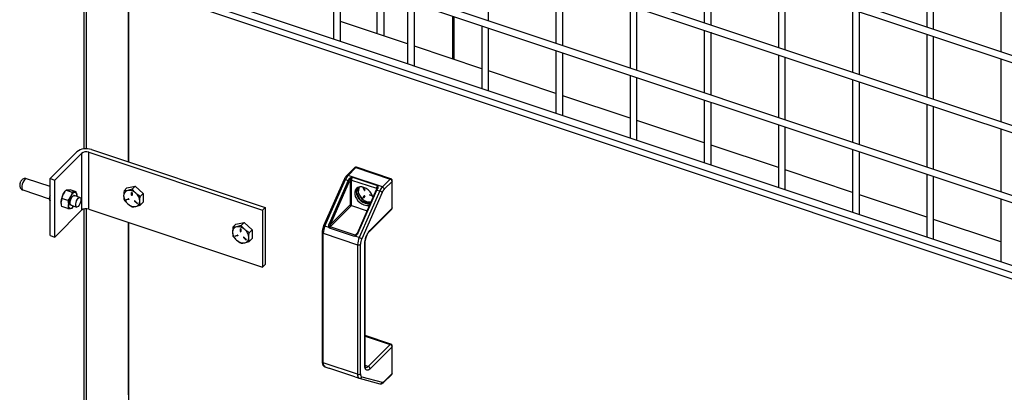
# Model space of a CAD drawing. Header units: inches. Extents: x 0.1 to 10.7, y 0.1 to 7.7.
# Tile 43 of 46: x 8.435 to 9.393, y 6.022 to 6.384. Entities that reach past the tile are written whole.
import ezdxf

# ---------------------------------------------------------------- set-up
doc = ezdxf.new("R2010")
doc.units = ezdxf.units.IN
doc.header["$MEASUREMENT"] = 0

msp = doc.modelspace()

# ---------------------------------------------------------------- linework, layer by layer
for p, q in [((8.49724, 7.31286), (8.49724, 6.25887)), ((8.49964, 6.25898), (8.49964, 7.31206)), ((8.54059, 7.29841), (8.54059, 6.24615)), ((10.02907, 6.14017), (8.54209, 6.63578)), ((8.5412, 6.62905), (10.02907, 6.13314)), ((10.02907, 6.07212), (8.54209, 6.56773)), ((8.5412, 6.561), (10.02907, 6.0651)), ((10.02907, 6.00408), (8.54209, 6.49969)), ((8.5412, 6.49296), (10.02907, 5.99705)), ((8.89109, 6.38336), (8.89109, 6.44438)), ((9.10093, 6.44249), (9.10093, 6.38147)), ((9.1076, 6.37925), (9.1076, 6.44027)), ((10.02907, 5.93603), (8.54209, 6.43164)), ((9.31744, 6.43837), (9.31744, 6.37735)), ((9.32411, 6.37513), (9.32411, 6.43615)), ((8.5412, 6.42491), (10.02907, 5.92901)), ((8.74009, 6.42667), (8.74009, 6.36565)), ((8.74676, 6.36343), (8.74676, 6.42444)), ((8.9566, 6.42255), (8.9566, 6.36153)), ((8.96326, 6.35931), (8.96326, 6.42033)), ((8.54059, 6.41918), (10.02907, 5.92307)), ((8.54059, 6.24615), (8.54059, 6.41918)), ((8.78237, 6.41258), (8.78237, 6.37088)), ((9.1731, 6.41843), (9.1731, 6.35742)), ((9.17977, 6.3552), (9.17977, 6.41621)), ((9.38961, 6.41432), (9.38961, 6.3533)), ((8.78944, 6.36852), (8.78944, 6.41022)), ((8.81226, 6.40261), (8.81226, 6.3416)), ((8.81892, 6.33937), (8.81892, 6.40039)), ((9.02876, 6.3985), (9.02876, 6.33748)), ((9.03543, 6.33526), (9.03543, 6.39628)), ((9.24527, 6.39438), (9.24527, 6.33336)), ((9.25194, 6.33114), (9.25194, 6.39216)), ((8.81226, 6.36091), (8.74676, 6.38274)), ((8.85602, 6.38803), (8.85602, 6.34633)), ((8.85749, 6.34584), (8.85749, 6.38754)), ((8.88443, 6.37856), (8.88443, 6.31754)), ((8.89109, 6.31532), (8.89109, 6.37634)), ((9.10093, 6.37444), (9.10093, 6.31343)), ((9.1076, 6.3112), (9.1076, 6.37222)), ((9.31744, 6.37033), (9.31744, 6.30931)), ((9.32411, 6.30709), (9.32411, 6.36811)), ((8.88443, 6.33686), (8.81892, 6.35869)), ((8.9566, 6.35451), (8.9566, 6.29349)), ((8.96326, 6.29127), (8.96326, 6.35228)), ((9.1731, 6.35039), (9.1731, 6.28937)), ((9.17977, 6.28715), (9.17977, 6.34817)), ((9.38961, 6.34627), (9.38961, 6.28526)), ((8.9566, 6.31281), (8.89109, 6.33464)), ((9.02876, 6.33045), (9.02876, 6.26943)), ((9.03543, 6.26721), (9.03543, 6.32823)), ((9.24527, 6.32634), (9.24527, 6.26532)), ((9.25194, 6.2631), (9.25194, 6.32411)), ((9.02876, 6.28875), (8.96326, 6.31058)), ((9.10093, 6.3064), (9.10093, 6.24538)), ((9.1076, 6.24316), (9.1076, 6.30418)), ((9.31744, 6.30228), (9.31744, 6.24126)), ((9.32411, 6.23904), (9.32411, 6.30006)), ((9.10093, 6.2647), (9.03543, 6.28653)), ((9.1731, 6.28234), (9.1731, 6.22133)), ((9.17977, 6.2191), (9.17977, 6.28012)), ((9.38961, 6.27823), (9.38961, 6.21721)), ((8.50451, 6.25818), (8.67365, 6.20181)), ((9.1731, 6.24064), (9.1076, 6.26248)), ((9.24527, 6.25829), (9.24527, 6.19727)), ((8.49028, 6.25598), (8.46423, 6.22994)), ((8.46874, 6.22844), (8.49479, 6.25448)), ((8.49479, 6.25448), (8.49479, 6.19919)), ((8.5019, 6.25558), (8.67105, 6.1992)), ((8.5019, 6.20029), (8.5019, 6.25558)), ((9.25194, 6.19505), (9.25194, 6.25607)), ((8.76047, 6.24047), (8.75282, 6.23282)), ((8.75429, 6.23305), (8.76194, 6.2407)), ((8.76194, 6.2407), (8.79527, 6.22959)), ((8.79593, 6.22987), (8.7626, 6.24098)), ((9.24527, 6.21659), (9.17977, 6.23842)), ((8.46423, 6.22225), (8.44147, 6.22983)), ((8.46423, 6.22994), (8.46874, 6.22844)), ((8.46423, 6.17465), (8.46423, 6.22994)), ((8.75046, 6.22919), (8.73052, 6.18393)), ((8.73179, 6.1838), (8.75173, 6.22906)), ((8.75173, 6.22906), (8.75444, 6.22816)), ((8.78762, 6.22194), (8.75429, 6.23305)), ((8.75859, 6.23133), (8.7829, 6.22323)), ((8.79527, 6.22959), (8.78762, 6.22194)), ((9.31744, 6.23424), (9.31744, 6.17322)), ((9.32411, 6.171), (9.32411, 6.23202)), ((8.46874, 6.17315), (8.46874, 6.22844)), ((8.53626, 6.21802), (8.53911, 6.22087)), ((8.53911, 6.22087), (8.54701, 6.22253)), ((8.54416, 6.21968), (8.54701, 6.22253)), ((8.54701, 6.22253), (8.5549, 6.2156)), ((8.75444, 6.22816), (8.73586, 6.18599)), ((8.73708, 6.18534), (8.75566, 6.2275)), ((8.75618, 6.22842), (8.75618, 6.20444)), ((8.7576, 6.22864), (8.78191, 6.22054)), ((8.7576, 6.20381), (8.7576, 6.22864)), ((8.76219, 6.21738), (8.76564, 6.22185)), ((8.76888, 6.22121), (8.76909, 6.22142)), ((8.77022, 6.21857), (8.76888, 6.22121)), ((8.76907, 6.22149), (8.76909, 6.22142)), ((8.76909, 6.22142), (8.77043, 6.21878)), ((8.76929, 6.2213), (8.77063, 6.21866)), ((8.78191, 6.22054), (8.78191, 6.21909)), ((8.78248, 6.22063), (8.78228, 6.22006)), ((8.79707, 6.22729), (8.78942, 6.21964)), ((8.79707, 6.20126), (8.79707, 6.22729)), ((8.79735, 6.20186), (8.79735, 6.22789)), ((8.43783, 6.21892), (8.46345, 6.21039)), ((8.4641, 6.21296), (8.4635, 6.21067)), ((8.46423, 6.21348), (8.4641, 6.21297)), ((8.48153, 6.20882), (8.47569, 6.21076)), ((8.47855, 6.21723), (8.47834, 6.21695)), ((8.4798, 6.21873), (8.48563, 6.21679)), ((8.48973, 6.21702), (8.4839, 6.21897)), ((8.49325, 6.2117), (8.48774, 6.21354)), ((8.49037, 6.21294), (8.49036, 6.21266)), ((8.53837, 6.20981), (8.54069, 6.2103)), ((8.54093, 6.20983), (8.53861, 6.20934)), ((8.53861, 6.20934), (8.53881, 6.20955)), ((8.53881, 6.20955), (8.54105, 6.21002)), ((8.54104, 6.20994), (8.54093, 6.20983)), ((8.54351, 6.21649), (8.54367, 6.21665)), ((8.54351, 6.21396), (8.54351, 6.21649)), ((8.54372, 6.21417), (8.54351, 6.21396)), ((8.54372, 6.21665), (8.54372, 6.21417)), ((8.54399, 6.21634), (8.54399, 6.2138)), ((8.5549, 6.2156), (8.55205, 6.21276)), ((8.5549, 6.2156), (8.5549, 6.20701)), ((8.76385, 6.21903), (8.76219, 6.21738)), ((8.7667, 6.20851), (8.76219, 6.21738)), ((8.78172, 6.21892), (8.76314, 6.17676)), ((8.76377, 6.17669), (8.78235, 6.21885)), ((8.78506, 6.21795), (8.76511, 6.17269)), ((8.76799, 6.20979), (8.7667, 6.20851)), ((8.7875, 6.21664), (8.76756, 6.17138)), ((8.76888, 6.21151), (8.77022, 6.21325)), ((8.76909, 6.21172), (8.76888, 6.21151)), ((8.77031, 6.21331), (8.76909, 6.21172)), ((8.77063, 6.21289), (8.76929, 6.21115)), ((8.77043, 6.21878), (8.77022, 6.21857)), ((8.77025, 6.21328), (8.77022, 6.21325)), ((8.77552, 6.21437), (8.77803, 6.21353)), ((8.77573, 6.21413), (8.77552, 6.21393)), ((8.7782, 6.21303), (8.77552, 6.21393)), ((8.77573, 6.21413), (8.77811, 6.21334)), ((8.77822, 6.21304), (8.7782, 6.21303)), ((8.77822, 6.21303), (8.7782, 6.21303)), ((8.78235, 6.21885), (8.78506, 6.21795)), ((9.31744, 6.19254), (9.25194, 6.21437)), ((9.38961, 6.21018), (9.38961, 6.14917)), ((8.46368, 6.20918), (8.46423, 6.20818)), ((8.48153, 6.20109), (8.47569, 6.20303)), ((8.48463, 6.2042), (8.49014, 6.20236)), ((8.48563, 6.20132), (8.48676, 6.20291)), ((8.48688, 6.20283), (8.48709, 6.2031)), ((8.49724, 6.20045), (8.49724, 5.15378)), ((8.49964, 5.15298), (8.49964, 6.20069)), ((8.5019, 6.20029), (8.67105, 6.14391)), ((8.54678, 6.20816), (8.54657, 6.20795)), ((8.5489, 6.20591), (8.54657, 6.20795)), ((8.54678, 6.20816), (8.5491, 6.20612)), ((8.54681, 6.20826), (8.54913, 6.20622)), ((8.5491, 6.20612), (8.5489, 6.20591)), ((8.55205, 6.20416), (8.5549, 6.20701)), ((8.67365, 6.20181), (8.67105, 6.1992)), ((8.67365, 6.20181), (8.67365, 6.14652)), ((8.73683, 6.18303), (8.7576, 6.20381)), ((8.73708, 6.18534), (8.75618, 6.20444)), ((8.7576, 6.20381), (8.77283, 6.19874)), ((8.77573, 6.2055), (8.7667, 6.20851)), ((8.77213, 6.20784), (8.77641, 6.20688)), ((8.77539, 6.17904), (8.79674, 6.20039)), ((8.77572, 6.17991), (8.79707, 6.20126)), ((8.77591, 6.20574), (8.77573, 6.2055)), ((8.46874, 6.17315), (8.49479, 6.19919)), ((8.67105, 6.1992), (8.67105, 6.14391)), ((8.54059, 6.1874), (8.54059, 5.13933)), ((8.54059, 6.01992), (8.54059, 6.1874)), ((8.64226, 6.18269), (8.64511, 6.18554)), ((8.64511, 6.18554), (8.653, 6.1872)), ((8.64951, 6.18116), (8.64967, 6.18132)), ((8.64951, 6.17863), (8.64951, 6.18116)), ((8.64972, 6.18132), (8.64972, 6.17884)), ((8.64999, 6.18101), (8.64999, 6.17848)), ((8.65016, 6.18436), (8.653, 6.1872)), ((8.653, 6.1872), (8.6609, 6.18028)), ((8.73593, 6.18242), (8.73179, 6.1838)), ((8.76046, 6.17385), (8.73615, 6.18195)), ((8.76113, 6.17493), (8.73683, 6.18303)), ((9.38961, 6.16848), (9.32411, 6.19031)), ((8.46423, 6.17465), (8.46874, 6.17315)), ((8.64437, 6.17448), (8.64669, 6.17497)), ((8.64693, 6.1745), (8.6446, 6.17401)), ((8.6446, 6.17401), (8.64481, 6.17422)), ((8.64481, 6.17422), (8.64704, 6.17469)), ((8.64704, 6.17462), (8.64693, 6.1745)), ((8.64972, 6.17884), (8.64951, 6.17863)), ((8.65278, 6.17283), (8.65257, 6.17262)), ((8.65489, 6.17058), (8.65257, 6.17262)), ((8.65278, 6.17283), (8.6551, 6.17079)), ((8.65281, 6.17293), (8.65513, 6.17089)), ((8.6609, 6.18028), (8.65805, 6.17743)), ((8.65805, 6.16883), (8.6609, 6.17168)), ((8.6609, 6.18028), (8.6609, 6.17168)), ((8.72913, 6.17786), (8.72913, 6.05189)), ((8.73018, 6.17681), (8.7635, 6.16571)), ((8.73018, 6.05085), (8.73018, 6.17681)), ((8.76511, 6.17269), (8.76097, 6.17407)), ((8.76328, 6.17708), (8.76113, 6.17493)), ((8.76223, 6.17544), (8.76159, 6.1749)), ((8.6551, 6.17079), (8.65489, 6.17058)), ((8.7635, 6.16571), (8.7635, 6.03974)), ((8.76635, 6.04019), (8.76635, 6.16615)), ((8.77052, 6.04846), (8.77052, 6.1662)), ((8.7708, 6.1668), (8.7708, 6.16683)), ((8.7708, 6.04906), (8.7708, 6.1668)), ((8.67105, 6.14391), (8.67365, 6.14652)), ((8.79593, 6.06909), (8.7708, 6.07747)), ((8.7708, 6.07697), (8.79527, 6.06881)), ((8.79527, 6.06881), (8.77392, 6.04747)), ((8.79707, 6.06651), (8.77572, 6.04516)), ((8.79707, 6.04049), (8.79707, 6.06651)), ((8.79735, 6.04109), (8.79735, 6.06711)), ((8.7635, 6.03974), (8.73018, 6.05085)), ((8.73171, 6.04711), (8.73567, 6.04579)), ((8.73171, 6.04711), (8.73179, 6.04709)), ((8.7708, 6.04909), (8.7708, 6.04906)), ((8.77082, 6.0485), (8.77392, 6.04747)), ((8.73615, 6.04563), (8.76046, 6.03753)), ((8.73615, 6.04563), (8.73617, 6.04563)), ((8.73617, 6.04563), (8.76047, 6.03753)), ((8.76047, 6.03753), (8.76046, 6.03753)), ((8.76051, 6.03751), (8.76053, 6.03751)), ((8.76107, 6.03733), (8.76504, 6.03601)), ((8.76756, 6.03736), (8.7875, 6.03199)), ((8.78909, 6.03196), (8.79674, 6.03961)), ((8.78942, 6.03283), (8.79707, 6.04049)), ((8.76511, 6.03598), (8.76504, 6.03601)), ((8.76511, 6.03598), (8.76521, 6.03595)), ((8.76521, 6.03595), (8.78516, 6.03058))]:
    msp.add_line(p, q)
at = {"flags": 128}
for points in [[(8.43965, 6.22907), (8.43872, 6.22789), (8.43788, 6.22632), (8.43724, 6.22454), (8.43686, 6.22275), (8.43678, 6.22113), (8.43702, 6.21986), (8.43753, 6.21908), (8.43783, 6.21892)], [(8.44147, 6.22983), (8.44141, 6.22985), (8.44058, 6.22975), (8.43965, 6.22907)], [(8.77857, 6.21178), (8.77819, 6.21312), (8.77718, 6.21527), (8.77574, 6.21728), (8.77395, 6.21904), (8.77192, 6.22045), (8.76976, 6.22142), (8.7676, 6.22189), (8.76556, 6.22184), (8.76377, 6.22127), (8.76233, 6.22022), (8.76132, 6.21874), (8.7608, 6.21692), (8.7608, 6.21487), (8.76132, 6.21271), (8.76233, 6.21055), (8.76377, 6.20854), (8.76556, 6.20678), (8.7676, 6.20537), (8.76976, 6.2044)], [(8.4641, 6.21297), (8.46413, 6.21283), (8.46423, 6.21272)], [(8.48507, 6.20405), (8.48501, 6.20405), (8.48435, 6.20429), (8.48391, 6.20509), (8.48376, 6.20634), (8.48391, 6.20789), (8.48435, 6.20955), (8.48501, 6.21113), (8.48583, 6.21244), (8.4867, 6.21331), (8.48752, 6.21364), (8.48818, 6.21339), (8.48818, 6.21339)], [(8.48831, 6.21669), (8.48876, 6.21665), (8.48916, 6.21648), (8.48952, 6.21617), (8.48982, 6.21574), (8.49005, 6.21519), (8.49023, 6.21454), (8.49033, 6.21378), (8.49037, 6.21294)], [(8.4917, 6.20301), (8.49086, 6.20241), (8.49012, 6.20237), (8.48957, 6.20289), (8.48928, 6.20391), (8.48928, 6.20531), (8.48957, 6.20691), (8.49012, 6.20853), (8.49086, 6.20997), (8.4917, 6.21105), (8.49254, 6.21165), (8.49328, 6.21169), (8.49383, 6.21117), (8.49412, 6.21015), (8.49412, 6.20876), (8.49383, 6.20715), (8.49328, 6.20553), (8.49254, 6.2041), (8.4917, 6.20301)], [(8.48421, 6.20099), (8.48377, 6.20103), (8.48336, 6.20121), (8.48301, 6.20151), (8.48271, 6.20194), (8.48248, 6.20249), (8.4823, 6.20315), (8.4822, 6.2039), (8.48216, 6.20474)], [(8.5491, 6.20612), (8.54919, 6.20606), (8.54924, 6.20604)], [(8.6551, 6.17079), (8.65519, 6.17073), (8.65524, 6.17071)]]:
    msp.add_lwpolyline(points, dxfattribs=at)
for centre, radius, start, end in [((8.4994, 6.24409), 0.01499, 70.08768, 127.4984), ((8.49935, 6.24853), 0.00749, 70.08768, 127.4984), ((8.76139, 6.23941), 0.0014, 66.63202, 130.95781), ((8.76249, 6.24031), 0.000671, 80.54725, 144.81719), ((8.75095, 6.22774), 0.00153, 59.29808, 108.43245), ((8.76408, 6.22396), 0.01336, 137.12081, 157.55504), ((8.75373, 6.23176), 0.0014, 66.59531, 131.49965), ((8.77095, 6.2209), 0.01803, 151.90878, 156.26392), ((8.75444, 6.22732), 0.00215, 35.85725, 73.89777), ((8.75709, 6.22723), 0.0015, 70.08768, 127.4984), ((8.76199, 6.22855), 0.00439, 140.72309, 178.84348), ((8.79582, 6.22921), 0.000671, 80.54725, 144.81719), ((8.79444, 6.22708), 0.00265, 4.53409, 71.63058), ((8.75344, 6.22481), 0.00349, 50.45168, 73.3279), ((8.76851, 6.21752), 0.00632, 147.30561, 181.32091), ((8.77161, 6.21765), 0.00738, 157.39806, 211.09626), ((8.76908, 6.22129), 0.000213, 1.44292, 202.39331), ((8.7863, 6.22045), 0.00439, 140.72309, 178.84348), ((8.78169, 6.21972), 0.000845, 37.94453, 74.82724), ((8.78263, 6.21959), 0.00059, 57.02159, 127.33123), ((8.79886, 6.21159), 0.01803, 151.90878, 156.26392), ((8.7974, 6.21285), 0.01336, 137.12081, 157.55504), ((8.78678, 6.21943), 0.00265, 4.53409, 71.63058), ((8.79651, 6.22792), 0.000847, 312.05519, 358.28925), ((8.49323, 6.20656), 0.01817, 152.46335, 178.25936), ((8.48945, 6.20872), 0.01383, 143.44927, 153.15782), ((8.50033, 6.20419), 0.01817, 152.46335, 178.25936), ((8.49052, 6.21039), 0.00668, 109.27183, 160.72196), ((8.48745, 6.21256), 0.00102, 73.43215, 115.70663), ((8.5408, 6.21359), 0.00495, 101.60953, 183.2441), ((8.5467, 6.21395), 0.01086, 183.33022, 230.58091), ((8.53853, 6.20959), 0.000266, 127.43076, 286.48037), ((8.53879, 6.20988), 0.000329, 188.89246, 274.79941), ((8.54103, 6.20897), 0.00955, 45.75275, 97.38108), ((8.54077, 6.21004), 0.000266, 307.43076, 106.48037), ((8.54374, 6.21639), 0.000251, 346.98139, 156.15244), ((8.54376, 6.21391), 0.000251, 166.98139, 336.15244), ((8.54407, 6.2142), 0.000344, 184.16676, 256.9295), ((8.5408, 6.20742), 0.01086, 3.33022, 50.58091), ((8.77459, 6.2181), 0.01241, 183.33022, 230.58091), ((8.77626, 6.21944), 0.01231, 207.05513, 250.40076), ((8.76914, 6.21139), 0.000283, 154.35287, 303.10302), ((8.76937, 6.21161), 0.000303, 158.16111, 277.52003), ((8.77044, 6.21858), 0.000213, 181.44292, 22.39331), ((8.77038, 6.21302), 0.000283, 334.35287, 123.10302), ((8.77076, 6.21895), 0.000364, 206.84633, 254.24423), ((8.7755, 6.21415), 0.000224, 84.58552, 275.41448), ((8.77585, 6.21447), 0.00036, 195.44456, 250.93727), ((8.78196, 6.21819), 0.000766, 59.29808, 108.43245), ((8.78306, 6.21126), 0.00698, 50.45168, 73.3279), ((8.48301, 6.2057), 0.00486, 284.32997, 330.78838), ((8.49935, 6.19324), 0.00749, 70.08768, 127.4984), ((8.54647, 6.2124), 0.00955, 225.75275, 277.38108), ((8.54665, 6.20814), 0.000202, 36.80189, 248.05174), ((8.547, 6.20842), 0.000342, 194.72863, 230.04817), ((8.5467, 6.20777), 0.00495, 281.60953, 3.2441), ((8.54906, 6.20603), 0.000202, 216.80189, 68.05174), ((8.77432, 6.21633), 0.01092, 225.75275, 277.38108), ((8.7726, 6.2119), 0.00802, 249.23085, 289.68542), ((8.77463, 6.21462), 0.00723, 249.73862, 287.33266), ((8.79589, 6.20121), 0.00119, 316.08987, 2.31414), ((8.79651, 6.20189), 0.000847, 312.06229, 358.14079), ((8.6468, 6.17827), 0.00495, 101.60953, 183.2441), ((8.64703, 6.17364), 0.00955, 45.75275, 97.38108), ((8.64974, 6.18106), 0.000251, 346.98139, 156.15244), ((8.74832, 6.17631), 0.01815, 155.63255, 178.40313), ((8.731, 6.18248), 0.00153, 59.29808, 108.43245), ((8.73657, 6.1812), 0.00211, 95.46555, 117.56496), ((8.73486, 6.18265), 0.00349, 50.45168, 73.3279), ((8.73713, 6.18044), 0.00231, 112.90396, 121.4409), ((8.73935, 6.18071), 0.00343, 137.3151, 158.72133), ((8.73726, 6.18429), 0.00133, 228.03985, 250.95287), ((8.6527, 6.17862), 0.01086, 183.33022, 230.58091), ((8.64453, 6.17427), 0.000266, 127.43076, 286.48037), ((8.64478, 6.17455), 0.000329, 188.89246, 274.79941), ((8.64677, 6.17471), 0.000266, 307.43076, 106.48037), ((8.64976, 6.17858), 0.000251, 166.98139, 336.15244), ((8.65006, 6.17887), 0.000344, 184.16676, 256.9295), ((8.65265, 6.17281), 0.000202, 36.80189, 248.05174), ((8.653, 6.17309), 0.000342, 194.72863, 230.04817), ((8.6468, 6.17209), 0.01086, 3.33022, 50.58091), ((8.6527, 6.17244), 0.00495, 281.60953, 3.2441), ((8.73038, 6.17805), 0.00126, 188.59817, 260.81086), ((8.76366, 6.1726), 0.00343, 137.3151, 158.72133), ((8.76396, 6.17488), 0.0031, 189.79127, 195.08527), ((8.76143, 6.17575), 0.000867, 250.26967, 280.87132), ((8.76338, 6.17507), 0.0018, 185.5083, 203.1426), ((8.76338, 6.17603), 0.000766, 59.29808, 108.43245), ((8.78164, 6.1652), 0.01815, 155.63255, 178.40313), ((8.76311, 6.166), 0.00698, 50.45168, 73.3279), ((8.77454, 6.17987), 0.00119, 315.42595, 2.33709), ((8.65247, 6.17707), 0.00955, 225.75275, 277.38108), ((8.65506, 6.1707), 0.000202, 216.80189, 68.05174), ((8.76452, 6.16852), 0.003, 250.08768, 307.4984), ((8.76995, 6.16683), 0.000847, 312.06229, 358.14079), ((8.79582, 6.06843), 0.000671, 80.54725, 144.81719), ((8.79444, 6.0663), 0.00265, 4.53409, 71.63058), ((8.79651, 6.06714), 0.000847, 312.05519, 358.28925), ((8.73038, 6.0521), 0.00126, 189.29075, 260.71546), ((8.73377, 6.05014), 0.00366, 168.75617, 235.79097), ((8.76995, 6.04909), 0.000847, 312.06229, 358.14079), ((8.77173, 6.04901), 0.00268, 260.54725, 324.81719), ((8.77309, 6.04496), 0.00265, 4.53409, 71.63058), ((8.76709, 6.03903), 0.00366, 168.75617, 235.79097), ((8.76452, 6.04256), 0.003, 250.08768, 307.4984), ((8.76564, 6.03789), 0.00198, 257.38308, 344.63329), ((8.79589, 6.04044), 0.00119, 316.08987, 2.31414), ((8.79651, 6.04111), 0.000847, 312.06229, 358.14079), ((8.78559, 6.03251), 0.00198, 257.38308, 344.63329), ((8.78823, 6.03278), 0.00119, 316.66314, 2.29397)]:
    msp.add_arc(centre, radius, start, end)
for centre, major_axis, ratio, start_param, end_param in [((8.46864, 6.21055), (0.00519, 0.00064), 0.609548, 2.904143, 3.629114), ((8.75708, 6.20414), (0.00104, -0.00043), 0.111072, 3.71117, 5.281967)]:
    msp.add_ellipse(centre, major_axis=major_axis, ratio=ratio, start_param=start_param, end_param=end_param)
for points, knots in [([(8.76194, 6.24108), (8.76168, 6.24105), (8.76129, 6.24101), (8.7608, 6.24076), (8.7606, 6.24057), (8.76049, 6.24046)], [0, 0, 0, 0, 0.489294, 0.715944, 1, 1, 1, 1]), ([(8.7626, 6.24096), (8.76257, 6.24098), (8.76236, 6.24107), (8.76213, 6.24108), (8.76194, 6.24108)], [0, 0, 0, 0, 0.1738061, 1, 1, 1, 1]), ([(8.44145, 6.22977), (8.44119, 6.22987), (8.44043, 6.23015), (8.43911, 6.23003), (8.43772, 6.2295), (8.43672, 6.2287), (8.43601, 6.22782), (8.43547, 6.22693), (8.43521, 6.22625), (8.43508, 6.2259)], [0, 0, 0, 0, 0.100131, 0.284794, 0.457597, 0.628596, 0.742855, 0.86993, 1, 1, 1, 1]), ([(8.75282, 6.2328), (8.75257, 6.23254), (8.75207, 6.23201), (8.75144, 6.23107), (8.75089, 6.23013), (8.75061, 6.2295), (8.75047, 6.22919)], [0, 0, 0, 0, 0.275476, 0.557572, 0.785405, 1, 1, 1, 1]), ([(8.75504, 6.22939), (8.75507, 6.22945), (8.75514, 6.22957), (8.75525, 6.22974), (8.75538, 6.2299), (8.75551, 6.23005), (8.75573, 6.23027), (8.75606, 6.23053), (8.75651, 6.23079), (8.75701, 6.23099), (8.75752, 6.23114), (8.75806, 6.23125), (8.75842, 6.2313), (8.75859, 6.23133)], [0, 0, 0, 0, 0.050066, 0.099999, 0.149963, 0.200126, 0.250652, 0.374555, 0.500622, 0.620518, 0.749429, 0.874729, 1, 1, 1, 1]), ([(8.75618, 6.22858), (8.75626, 6.22879), (8.75637, 6.229), (8.75664, 6.22943), (8.75681, 6.22965), (8.7572, 6.23013), (8.75743, 6.23038), (8.75797, 6.23089), (8.75828, 6.23115), (8.75859, 6.23133)], [0, 0, 0, 0, 0.25, 0.25, 0.5, 0.5, 0.75, 0.75, 1, 1, 1, 1]), ([(8.79734, 6.2279), (8.79732, 6.22814), (8.79728, 6.22863), (8.79689, 6.22926), (8.79641, 6.22968), (8.79606, 6.22981), (8.79593, 6.22986)], [0, 0, 0, 0, 0.279035, 0.566449, 0.843355, 1, 1, 1, 1]), ([(8.43508, 6.2259), (8.43493, 6.22532), (8.43471, 6.22452), (8.43467, 6.22331), (8.43479, 6.22228), (8.43522, 6.22107), (8.43603, 6.21998), (8.43696, 6.21922), (8.43764, 6.21904), (8.43785, 6.21898)], [0, 0, 0, 0, 0.211063, 0.292476, 0.437508, 0.588298, 0.750657, 0.921702, 1, 1, 1, 1]), ([(8.7829, 6.22323), (8.78283, 6.22301), (8.7827, 6.22258), (8.78259, 6.22158), (8.78246, 6.22082), (8.78238, 6.22037)], [0, 0, 0, 0, 0.289317, 0.578583, 1, 1, 1, 1]), ([(8.7829, 6.22323), (8.78296, 6.22312), (8.78308, 6.22291), (8.78324, 6.22257), (8.78335, 6.22221), (8.7834, 6.22182), (8.7834, 6.22142), (8.78333, 6.22103), (8.78322, 6.22069), (8.7831, 6.22039), (8.783, 6.22018), (8.78295, 6.22008)], [0, 0, 0, 0, 0.125383, 0.250596, 0.379497, 0.499418, 0.625476, 0.749405, 0.833376, 0.916652, 1, 1, 1, 1]), ([(8.78942, 6.21964), (8.78937, 6.21959), (8.78927, 6.21948), (8.78913, 6.21932), (8.78898, 6.21915), (8.78883, 6.21896), (8.78869, 6.21877), (8.78855, 6.21856), (8.78837, 6.21829), (8.78816, 6.21796), (8.78793, 6.21754), (8.78771, 6.2171), (8.78757, 6.2168), (8.7875, 6.21664)], [0, 0, 0, 0, 0.07181, 0.143228, 0.214414, 0.285528, 0.356731, 0.428184, 0.500046, 0.625425, 0.74997, 0.874541, 1, 1, 1, 1]), ([(8.79673, 6.2004), (8.79677, 6.20043), (8.79699, 6.20061), (8.79722, 6.20109), (8.79739, 6.20159), (8.79735, 6.20185), (8.79734, 6.20187)], [0, 0, 0, 0, 0.095293, 0.511964, 0.963712, 1, 1, 1, 1]), ([(8.72995, 6.18245), (8.72975, 6.18179), (8.72948, 6.18088), (8.72925, 6.17957), (8.72914, 6.17867), (8.72915, 6.17808), (8.72915, 6.17787)], [0, 0, 0, 0, 0.415266, 0.580024, 0.848914, 1, 1, 1, 1]), ([(8.73052, 6.18393), (8.73049, 6.18386), (8.73027, 6.18339), (8.7301, 6.18289), (8.72995, 6.18245)], [0, 0, 0, 0, 0.137442, 1, 1, 1, 1]), ([(8.73559, 6.18307), (8.73544, 6.18343), (8.73539, 6.18389), (8.73548, 6.18491), (8.73563, 6.18547), (8.73586, 6.18599)], [0, 0, 0, 0, 0.5, 0.5, 1, 1, 1, 1]), ([(8.73615, 6.18195), (8.73611, 6.18204), (8.73603, 6.1822), (8.73596, 6.18235), (8.73593, 6.18242)], [0, 0, 0, 0, 0.582582, 1, 1, 1, 1]), ([(8.73708, 6.18534), (8.73685, 6.18496), (8.73666, 6.18457), (8.73641, 6.18386), (8.73635, 6.18354), (8.73637, 6.1833)], [0, 0, 0, 0, 0.5, 0.5, 1, 1, 1, 1]), ([(8.76097, 6.17407), (8.7609, 6.17404), (8.76073, 6.17397), (8.76056, 6.17389), (8.76046, 6.17385)], [0, 0, 0, 0, 0.4174182, 1, 1, 1, 1]), ([(8.76377, 6.17669), (8.76354, 6.17616), (8.76323, 6.17566), (8.76251, 6.17485), (8.76211, 6.17454), (8.76173, 6.17436)], [0, 0, 0, 0, 0.5, 0.5, 1, 1, 1, 1]), ([(8.76319, 6.17664), (8.76297, 6.17627), (8.76271, 6.17583), (8.76229, 6.17549), (8.76223, 6.17544)], [0, 0, 0, 0, 0.858652, 1, 1, 1, 1]), ([(8.77052, 6.1662), (8.77052, 6.16631), (8.77052, 6.16651), (8.77053, 6.16684), (8.77055, 6.16716), (8.77057, 6.1675), (8.77062, 6.16802), (8.77071, 6.16875), (8.77088, 6.16971), (8.77109, 6.1707), (8.77145, 6.17205), (8.77202, 6.17376), (8.77271, 6.17538), (8.77332, 6.17657), (8.7738, 6.1774), (8.77428, 6.17815), (8.77471, 6.17875), (8.77509, 6.17922), (8.77541, 6.17959), (8.77562, 6.17981), (8.77572, 6.17991)], [0, 0, 0, 0, 0.023336, 0.046629, 0.069911, 0.093212, 0.116565, 0.178302, 0.240092, 0.304403, 0.368768, 0.500006, 0.631244, 0.695555, 0.759919, 0.821657, 0.883446, 0.92231, 0.961113, 1, 1, 1, 1]), ([(8.77082, 6.16683), (8.77081, 6.16707), (8.7708, 6.16768), (8.77092, 6.16875), (8.77112, 6.16996), (8.77141, 6.17125), (8.7717, 6.17218), (8.77186, 6.1727)], [0, 0, 0, 0, 0.144584, 0.376365, 0.552459, 0.751286, 1, 1, 1, 1]), ([(8.77186, 6.1727), (8.77211, 6.17338), (8.77245, 6.17433), (8.77306, 6.17562), (8.77359, 6.17662), (8.77423, 6.17764), (8.77485, 6.17847), (8.77522, 6.17886), (8.77539, 6.17903)], [0, 0, 0, 0, 0.258164, 0.361132, 0.527855, 0.69358, 0.862966, 1, 1, 1, 1]), ([(8.79734, 6.06712), (8.79732, 6.06736), (8.79728, 6.06785), (8.79689, 6.06849), (8.79641, 6.06891), (8.79606, 6.06903), (8.79593, 6.06908)], [0, 0, 0, 0, 0.279035, 0.566449, 0.843355, 1, 1, 1, 1]), ([(8.72915, 6.05191), (8.72915, 6.05173), (8.72913, 6.05115), (8.72926, 6.05023), (8.72957, 6.04916), (8.73012, 6.0482), (8.73089, 6.04742), (8.73156, 6.04721), (8.73185, 6.04711)], [0, 0, 0, 0, 0.077932, 0.264839, 0.458726, 0.653978, 0.844633, 1, 1, 1, 1]), ([(8.77572, 6.04516), (8.77566, 6.0451), (8.77553, 6.04498), (8.77534, 6.0448), (8.77515, 6.04464), (8.77497, 6.04449), (8.77467, 6.04428), (8.77428, 6.04404), (8.7738, 6.04383), (8.77332, 6.04371), (8.77271, 6.04368), (8.77202, 6.0439), (8.77145, 6.04448), (8.77109, 6.04512), (8.77088, 6.04568), (8.77071, 6.0463), (8.77061, 6.04691), (8.77055, 6.04746), (8.77052, 6.04795), (8.77052, 6.04829), (8.77052, 6.04846)], [0, 0, 0, 0, 0.0233358, 0.0466288, 0.0699105, 0.0932121, 0.1165649, 0.1783022, 0.2400921, 0.3044035, 0.3687678, 0.5000056, 0.6312435, 0.695555, 0.7599192, 0.8216565, 0.8834464, 0.92231, 0.9611128, 1, 1, 1, 1]), ([(8.77135, 6.04634), (8.77134, 6.04635), (8.77131, 6.04637), (8.7711, 6.04676), (8.77092, 6.04742), (8.7708, 6.04821), (8.77081, 6.04884), (8.77082, 6.04909)], [0, 0, 0, 0, 0.215612, 0.423208, 0.637536, 0.858612, 1, 1, 1, 1]), ([(8.73593, 6.04571), (8.73596, 6.0457), (8.73603, 6.04567), (8.73611, 6.04565), (8.73615, 6.04563)], [0, 0, 0, 0, 0.4174182, 1, 1, 1, 1]), ([(8.73604, 6.04567), (8.73606, 6.04566), (8.73609, 6.04565), (8.73612, 6.04564), (8.73613, 6.04564), (8.73613, 6.04564), (8.73613, 6.04564), (8.73613, 6.04564), (8.73613, 6.04564), (8.73613, 6.04564), (8.73613, 6.04564), (8.73613, 6.04564), (8.73613, 6.04564), (8.73613, 6.04564), (8.73613, 6.04564), (8.73613, 6.04564), (8.73613, 6.04564), (8.73614, 6.04564), (8.73614, 6.04564), (8.73614, 6.04564), (8.73614, 6.04564), (8.73615, 6.04564), (8.73615, 6.04563), (8.73616, 6.04563), (8.73616, 6.04563), (8.73616, 6.04563)], [0, 0, 0, 0, 0.521913, 0.612307, 0.622087, 0.627811, 0.628721, 0.629473, 0.630117, 0.630722, 0.631361, 0.632093, 0.633949, 0.718821, 0.761069, 0.790699, 0.801551, 0.810324, 0.81771, 0.824633, 0.832031, 0.840552, 0.861988, 0.922516, 1, 1, 1, 1]), ([(8.76046, 6.03753), (8.76056, 6.0375), (8.76073, 6.03744), (8.7609, 6.03739), (8.76097, 6.03736)], [0, 0, 0, 0, 0.582582, 1, 1, 1, 1]), ([(8.76069, 6.03746), (8.76069, 6.03746), (8.76069, 6.03746), (8.76068, 6.03746), (8.76066, 6.03746), (8.7606, 6.03748), (8.76054, 6.0375), (8.7605, 6.03752), (8.7605, 6.03752), (8.7605, 6.03752), (8.7605, 6.03752), (8.7605, 6.03752), (8.7605, 6.03752), (8.7605, 6.03752), (8.7605, 6.03752), (8.7605, 6.03752), (8.7605, 6.03752), (8.7605, 6.03752), (8.76051, 6.03752), (8.76054, 6.03751), (8.76061, 6.03748), (8.76067, 6.03746), (8.76071, 6.03745)], [0, 0, 0, 0, 0.008138, 0.024642, 0.072214, 0.238211, 0.496011, 0.513296, 0.515585, 0.51695, 0.517275, 0.517321, 0.517355, 0.51741, 0.517449, 0.51765, 0.518142, 0.522926, 0.532594, 0.568476, 0.719505, 1, 1, 1, 1]), ([(8.79673, 6.03962), (8.79677, 6.03966), (8.79699, 6.03983), (8.79722, 6.04032), (8.79739, 6.04081), (8.79735, 6.04107), (8.79734, 6.04109)], [0, 0, 0, 0, 0.095293, 0.511964, 0.963712, 1, 1, 1, 1]), ([(8.78517, 6.03061), (8.78523, 6.03058), (8.78572, 6.03037), (8.78674, 6.03049), (8.7879, 6.03097), (8.78866, 6.0315), (8.78902, 6.03191), (8.78908, 6.03198)], [0, 0, 0, 0, 0.047363, 0.354859, 0.649963, 0.937029, 1, 1, 1, 1]), ([(8.7875, 6.03199), (8.78754, 6.03198), (8.78762, 6.03196), (8.78774, 6.03195), (8.78787, 6.03195), (8.788, 6.03197), (8.78813, 6.03199), (8.78827, 6.03204), (8.78844, 6.03211), (8.78865, 6.03221), (8.78891, 6.03238), (8.78916, 6.03258), (8.78933, 6.03275), (8.78942, 6.03283)], [0, 0, 0, 0, 0.07181, 0.143228, 0.214414, 0.285528, 0.356731, 0.428184, 0.500046, 0.625425, 0.74997, 0.874541, 1, 1, 1, 1])]:
    msp.add_open_spline(points, degree=3, knots=knots)
for points in [[(8.48121, 6.21906), (8.48191, 6.2191), (8.48284, 6.21906), (8.4839, 6.21897)], [(8.54416, 6.21968), (8.54262, 6.21916), (8.54115, 6.21873), (8.5398, 6.21844)], [(8.5477, 6.21581), (8.54635, 6.217), (8.5452, 6.2183), (8.54416, 6.21968)], [(8.75618, 6.22858), (8.756, 6.22824), (8.75582, 6.22788), (8.75566, 6.2275)], [(8.75618, 6.22842), (8.75618, 6.22847), (8.75618, 6.22853), (8.75618, 6.22858)], [(8.78177, 6.2188), (8.78194, 6.21917), (8.78211, 6.21953), (8.78229, 6.21988)], [(8.47506, 6.20711), (8.47506, 6.20843), (8.47531, 6.20963), (8.47569, 6.21076)], [(8.47569, 6.21076), (8.47598, 6.2122), (8.47641, 6.2136), (8.47711, 6.21496)], [(8.47711, 6.21496), (8.47781, 6.21632), (8.47874, 6.21756), (8.4798, 6.21873)], [(8.4798, 6.21873), (8.48008, 6.2189), (8.48051, 6.21902), (8.48121, 6.21906)], [(8.48421, 6.21259), (8.48351, 6.21123), (8.48259, 6.20999), (8.48153, 6.20882)], [(8.48563, 6.21679), (8.48535, 6.21536), (8.48491, 6.21395), (8.48421, 6.21259)], [(8.48831, 6.21669), (8.48762, 6.21665), (8.48669, 6.2167), (8.48563, 6.21679)], [(8.48973, 6.21702), (8.48945, 6.21685), (8.48901, 6.21673), (8.48831, 6.21669)], [(8.49037, 6.21294), (8.49037, 6.21426), (8.49012, 6.21563), (8.48973, 6.21702)], [(8.53626, 6.21802), (8.53602, 6.21637), (8.53586, 6.21478), (8.53586, 6.21331)], [(8.53586, 6.21331), (8.53586, 6.21185), (8.53602, 6.21058), (8.53626, 6.20942)], [(8.5398, 6.21844), (8.53846, 6.21816), (8.53731, 6.21804), (8.53626, 6.21802)], [(8.55205, 6.21276), (8.55051, 6.21364), (8.54904, 6.21463), (8.5477, 6.21581)], [(8.55164, 6.20805), (8.55164, 6.20952), (8.5518, 6.2111), (8.55205, 6.21276)], [(8.76342, 6.21872), (8.76392, 6.21701), (8.76451, 6.21537), (8.76529, 6.21384)], [(8.76529, 6.21384), (8.76607, 6.21231), (8.76698, 6.21098), (8.76798, 6.20976)], [(8.76798, 6.20976), (8.76922, 6.20902), (8.77057, 6.20836), (8.77213, 6.20784)], [(8.47569, 6.20303), (8.47531, 6.20442), (8.47506, 6.20579), (8.47506, 6.20711)], [(8.48153, 6.20882), (8.48192, 6.20743), (8.48216, 6.20606), (8.48216, 6.20474)], [(8.48216, 6.20474), (8.48216, 6.20342), (8.48192, 6.20222), (8.48153, 6.20109)], [(8.48153, 6.20109), (8.48259, 6.201), (8.48351, 6.20095), (8.48421, 6.20099)], [(8.48421, 6.20099), (8.48491, 6.20103), (8.48535, 6.20115), (8.48563, 6.20132)], [(8.53626, 6.20942), (8.53731, 6.20804), (8.53846, 6.20674), (8.5398, 6.20555)], [(8.5398, 6.20555), (8.54115, 6.20437), (8.54262, 6.20338), (8.54416, 6.2025)], [(8.54416, 6.2025), (8.5452, 6.20252), (8.54635, 6.20264), (8.5477, 6.20292)], [(8.5477, 6.20292), (8.54904, 6.20321), (8.55051, 6.20364), (8.55205, 6.20416)], [(8.55205, 6.20416), (8.5518, 6.20532), (8.55164, 6.20659), (8.55164, 6.20805)], [(8.64226, 6.18269), (8.64201, 6.18104), (8.64186, 6.17945), (8.64186, 6.17799)], [(8.6458, 6.18312), (8.64446, 6.18283), (8.6433, 6.18271), (8.64226, 6.18269)], [(8.65016, 6.18436), (8.64862, 6.18384), (8.64715, 6.1834), (8.6458, 6.18312)], [(8.6537, 6.18048), (8.65235, 6.18167), (8.6512, 6.18298), (8.65016, 6.18436)], [(8.73593, 6.18242), (8.73581, 6.18263), (8.73569, 6.18285), (8.73559, 6.18307)], [(8.73623, 6.18257), (8.7362, 6.18238), (8.73617, 6.18217), (8.73615, 6.18195)], [(8.73637, 6.1833), (8.73633, 6.1831), (8.73629, 6.18286), (8.73623, 6.18257)], [(8.64186, 6.17799), (8.64186, 6.17652), (8.64201, 6.17525), (8.64226, 6.1741)], [(8.64226, 6.1741), (8.6433, 6.17272), (8.64446, 6.17141), (8.6458, 6.17022)], [(8.65805, 6.17743), (8.65651, 6.17831), (8.65504, 6.1793), (8.6537, 6.18048)], [(8.65764, 6.17272), (8.65764, 6.17419), (8.6578, 6.17578), (8.65805, 6.17743)], [(8.65805, 6.16883), (8.6578, 6.16999), (8.65764, 6.17126), (8.65764, 6.17272)], [(8.76046, 6.17385), (8.7606, 6.17403), (8.76075, 6.1742), (8.76091, 6.17435)], [(8.76091, 6.17435), (8.76115, 6.17458), (8.76138, 6.17475), (8.76159, 6.1749)], [(8.76173, 6.17436), (8.76148, 6.17425), (8.76122, 6.17416), (8.76097, 6.17407)], [(8.76756, 6.17138), (8.7668, 6.16965), (8.76635, 6.16772), (8.76635, 6.16615)], [(8.6458, 6.17022), (8.64715, 6.16904), (8.64862, 6.16805), (8.65016, 6.16717)], [(8.65016, 6.16717), (8.6512, 6.16719), (8.65235, 6.16731), (8.6537, 6.16759)], [(8.6537, 6.16759), (8.65504, 6.16788), (8.65651, 6.16831), (8.65805, 6.16883)], [(8.76635, 6.04019), (8.76635, 6.03861), (8.7668, 6.03757), (8.76756, 6.03736)]]:
    msp.add_open_spline(points, degree=3)

doc.saveas('drawing.dxf')
